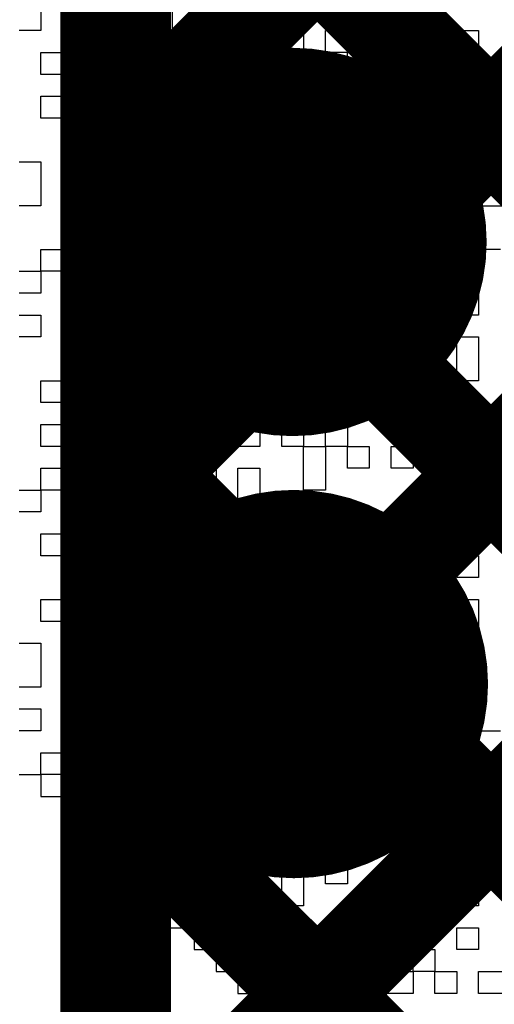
# Model space of a CAD drawing. Header units: millimetres. Extents: x 3.06 to 5.82, y 1.29 to 3.84.
# Tile 217 of 244: x 4.7417 to 4.7803, y 2.9549 to 3.0351. Entities that reach past the tile are written whole.
import ezdxf

# ---------------------------------------------------------------- set-up
doc = ezdxf.new("R2010")
doc.units = ezdxf.units.MM
doc.header["$MEASUREMENT"] = 0
for name, color, linetype in [('BottomLayer', 5, 'Continuous'), ('BottomOverlay', 54, 'Continuous'), ('BottomSolder', 6, 'Continuous'), ('MultiLayer', 9, 'Continuous'), ('TopLayer', 1, 'Continuous'), ('TopSolder', 216, 'Continuous'), ('ViaHoleLayer', 16, 'Continuous')]:
    doc.layers.add(name, color=color, linetype=linetype)

msp = doc.modelspace()

# ---------------------------------------------------------------- linework, layer by layer
at = {"layer": 'BottomLayer', "const_width": 0.008}
for points in [[(4.75, 2.883907), (4.75, 3.216842)], [(4.75, 2.996375), (4.949625, 3.196)], [(4.75, 2.996375), (4.949625, 3.196)], [(4.75, 3.024659), (4.921341, 3.196)], [(4.75, 3.056459), (4.811, 2.995459)], [(4.75, 2.968091), (4.815572, 3.033663)], [(4.75, 3.028175), (4.811, 2.967175)], [(4.75, 2.939807), (4.811, 3.000807)], [(4.75, 2.999891), (4.811, 2.938891)], [(4.75, 2.971607), (4.805257, 2.916349)]]:
    msp.add_lwpolyline(points, dxfattribs=at)
at = {"layer": 'BottomLayer'}
for points, const_width in [([(4.748, 3.028175, 1), (4.752, 3.028175, 1)], 0.004), ([(4.748, 3.024659, 1), (4.752, 3.024659, 1)], 0.004), ([(4.757983, 3.017, 1), (4.769794, 3.017, 1)], 0.011811), ([(4.748, 2.999891, 1), (4.752, 2.999891, 1)], 0.004), ([(4.748, 2.996375, 1), (4.752, 2.996375, 1)], 0.004), ([(4.748, 2.996375, 1), (4.752, 2.996375, 1)], 0.004), ([(4.758095, 2.981, 1), (4.769906, 2.981, 1)], 0.011811), ([(4.748, 2.971607, 1), (4.752, 2.971607, 1)], 0.004), ([(4.748, 2.968091, 1), (4.752, 2.968091, 1)], 0.004)]:
    msp.add_lwpolyline(points, format="xyb", close=True, dxfattribs=dict(at, const_width=const_width))
at = {"layer": 'BottomOverlay'}
for p, q in [((4.74341, 3.035991), (4.74341, 3.034209)), ((4.750537, 3.034209), (4.750537, 3.035991)), ((4.754101, 3.035991), (4.754101, 3.034209)), ((4.761228, 3.034209), (4.761228, 3.035991)), ((4.763009, 3.035991), (4.763009, 3.034209)), ((4.7737, 3.034209), (4.7737, 3.035991)), ((4.775482, 3.035991), (4.775482, 3.034209)), ((4.74341, 3.034209), (4.741629, 3.034209)), ((4.746974, 3.032427), (4.746974, 3.034209)), ((4.746974, 3.034209), (4.748755, 3.034209)), ((4.748755, 3.034209), (4.748755, 3.032427)), ((4.754101, 3.034209), (4.750537, 3.034209)), ((4.757664, 3.032427), (4.757664, 3.034209)), ((4.757664, 3.034209), (4.759446, 3.034209)), ((4.759446, 3.034209), (4.759446, 3.032427)), ((4.763009, 3.034209), (4.761228, 3.034209)), ((4.763009, 3.032427), (4.763009, 3.034209)), ((4.763009, 3.034209), (4.764791, 3.034209)), ((4.764791, 3.034209), (4.764791, 3.032427)), ((4.766573, 3.032427), (4.766573, 3.034209)), ((4.766573, 3.034209), (4.768355, 3.034209)), ((4.768355, 3.034209), (4.768355, 3.032427)), ((4.771918, 3.032427), (4.771918, 3.034209)), ((4.771918, 3.034209), (4.7737, 3.034209)), ((4.775482, 3.034209), (4.7737, 3.034209)), ((4.7737, 3.034209), (4.7737, 3.032427)), ((4.777263, 3.032427), (4.777263, 3.034209)), ((4.777263, 3.034209), (4.779045, 3.034209)), ((4.779045, 3.034209), (4.779045, 3.032427)), ((4.74341, 3.030645), (4.74341, 3.032427)), ((4.74341, 3.032427), (4.745192, 3.032427)), ((4.745192, 3.032427), (4.745192, 3.030645)), ((4.746974, 3.030645), (4.746974, 3.032427)), ((4.748755, 3.032427), (4.748755, 3.030645)), ((4.750537, 3.030645), (4.750537, 3.032427)), ((4.750537, 3.032427), (4.755883, 3.032427)), ((4.755883, 3.032427), (4.755883, 3.030645)), ((4.759446, 3.032427), (4.757664, 3.032427)), ((4.759446, 3.030645), (4.759446, 3.032427)), ((4.759446, 3.032427), (4.761228, 3.032427)), ((4.761228, 3.032427), (4.761228, 3.030645)), ((4.764791, 3.032427), (4.763009, 3.032427)), ((4.768355, 3.032427), (4.766573, 3.032427)), ((4.768355, 3.030645), (4.768355, 3.032427)), ((4.768355, 3.032427), (4.770136, 3.032427)), ((4.770136, 3.032427), (4.770136, 3.030645)), ((4.7737, 3.032427), (4.771918, 3.032427)), ((4.779045, 3.032427), (4.777263, 3.032427)), ((4.745192, 3.030645), (4.74341, 3.030645)), ((4.746974, 3.028864), (4.746974, 3.030645)), ((4.748755, 3.030645), (4.748755, 3.028864)), ((4.755883, 3.030645), (4.750537, 3.030645)), ((4.755883, 3.028864), (4.755883, 3.030645)), ((4.755883, 3.030645), (4.757664, 3.030645)), ((4.757664, 3.030645), (4.757664, 3.028864)), ((4.761228, 3.030645), (4.759446, 3.030645)), ((4.763009, 3.028864), (4.763009, 3.030645)), ((4.763009, 3.030645), (4.764791, 3.030645)), ((4.764791, 3.030645), (4.764791, 3.028864)), ((4.770136, 3.030645), (4.768355, 3.030645)), ((4.770136, 3.028864), (4.770136, 3.030645)), ((4.770136, 3.030645), (4.771918, 3.030645)), ((4.771918, 3.030645), (4.771918, 3.028864)), ((4.7737, 3.028864), (4.7737, 3.030645)), ((4.7737, 3.030645), (4.775482, 3.030645)), ((4.775482, 3.030645), (4.775482, 3.028864)), ((4.777263, 3.028864), (4.777263, 3.030645)), ((4.777263, 3.030645), (4.779045, 3.030645)), ((4.779045, 3.030645), (4.779045, 3.028864)), ((4.74341, 3.027082), (4.74341, 3.028864)), ((4.74341, 3.028864), (4.745192, 3.028864)), ((4.745192, 3.028864), (4.745192, 3.027082)), ((4.748755, 3.028864), (4.746974, 3.028864)), ((4.757664, 3.028864), (4.755883, 3.028864)), ((4.759446, 3.027082), (4.759446, 3.028864)), ((4.759446, 3.028864), (4.761228, 3.028864)), ((4.761228, 3.028864), (4.761228, 3.027082)), ((4.763009, 3.027082), (4.763009, 3.028864)), ((4.764791, 3.028864), (4.764791, 3.027082)), ((4.766573, 3.027082), (4.766573, 3.028864)), ((4.766573, 3.028864), (4.768355, 3.028864)), ((4.768355, 3.028864), (4.768355, 3.027082)), ((4.771918, 3.028864), (4.770136, 3.028864)), ((4.775482, 3.028864), (4.7737, 3.028864)), ((4.779045, 3.028864), (4.777263, 3.028864)), ((4.779045, 3.027082), (4.779045, 3.028864)), ((4.779045, 3.028864), (4.780827, 3.028864)), ((4.745192, 3.027082), (4.74341, 3.027082)), ((4.746974, 3.0253), (4.746974, 3.027082)), ((4.746974, 3.027082), (4.748755, 3.027082)), ((4.748755, 3.027082), (4.748755, 3.0253)), ((4.750537, 3.0253), (4.750537, 3.027082)), ((4.750537, 3.027082), (4.754101, 3.027082)), ((4.754101, 3.027082), (4.754101, 3.0253)), ((4.755883, 3.0253), (4.755883, 3.027082)), ((4.755883, 3.027082), (4.757664, 3.027082)), ((4.757664, 3.027082), (4.757664, 3.0253)), ((4.761228, 3.027082), (4.759446, 3.027082)), ((4.764791, 3.027082), (4.763009, 3.027082)), ((4.768355, 3.027082), (4.766573, 3.027082)), ((4.771918, 3.0253), (4.771918, 3.027082)), ((4.771918, 3.027082), (4.775482, 3.027082)), ((4.775482, 3.027082), (4.775482, 3.0253)), ((4.780827, 3.027082), (4.779045, 3.027082)), ((4.746974, 3.023518), (4.746974, 3.0253)), ((4.748755, 3.0253), (4.748755, 3.023518)), ((4.754101, 3.0253), (4.750537, 3.0253)), ((4.755883, 3.023518), (4.755883, 3.0253)), ((4.757664, 3.0253), (4.757664, 3.023518)), ((4.768355, 3.023518), (4.768355, 3.0253)), ((4.768355, 3.0253), (4.770136, 3.0253)), ((4.770136, 3.0253), (4.770136, 3.023518)), ((4.775482, 3.0253), (4.771918, 3.0253)), ((4.777263, 3.023518), (4.777263, 3.0253)), ((4.777263, 3.0253), (4.779045, 3.0253)), ((4.779045, 3.0253), (4.779045, 3.023518)), ((4.741629, 3.023518), (4.74341, 3.023518)), ((4.74341, 3.023518), (4.74341, 3.021737)), ((4.748755, 3.023518), (4.746974, 3.023518)), ((4.750537, 3.021737), (4.750537, 3.023518)), ((4.750537, 3.023518), (4.754101, 3.023518)), ((4.754101, 3.023518), (4.754101, 3.021737)), ((4.757664, 3.023518), (4.755883, 3.023518)), ((4.761228, 3.021737), (4.761228, 3.023518)), ((4.761228, 3.023518), (4.763009, 3.023518)), ((4.763009, 3.023518), (4.763009, 3.021737)), ((4.764791, 3.021737), (4.764791, 3.023518)), ((4.764791, 3.023518), (4.766573, 3.023518)), ((4.766573, 3.023518), (4.766573, 3.021737)), ((4.770136, 3.023518), (4.768355, 3.023518)), ((4.771918, 3.021737), (4.771918, 3.023518)), ((4.771918, 3.023518), (4.7737, 3.023518)), ((4.7737, 3.023518), (4.7737, 3.021737)), ((4.775482, 3.021737), (4.775482, 3.023518)), ((4.775482, 3.023518), (4.777263, 3.023518)), ((4.779045, 3.023518), (4.777263, 3.023518)), ((4.777263, 3.023518), (4.777263, 3.021737)), ((4.74341, 3.021737), (4.74341, 3.019955)), ((4.748755, 3.019955), (4.748755, 3.021737)), ((4.748755, 3.021737), (4.750537, 3.021737)), ((4.754101, 3.021737), (4.750537, 3.021737)), ((4.750537, 3.021737), (4.750537, 3.019955)), ((4.761228, 3.019955), (4.761228, 3.021737)), ((4.763009, 3.021737), (4.763009, 3.019955)), ((4.764791, 3.019955), (4.764791, 3.021737)), ((4.766573, 3.021737), (4.766573, 3.019955)), ((4.768355, 3.019955), (4.768355, 3.021737)), ((4.768355, 3.021737), (4.770136, 3.021737)), ((4.770136, 3.021737), (4.770136, 3.019955)), ((4.7737, 3.021737), (4.771918, 3.021737)), ((4.777263, 3.021737), (4.775482, 3.021737)), ((4.74341, 3.019955), (4.741629, 3.019955)), ((4.745192, 3.018173), (4.745192, 3.019955)), ((4.745192, 3.019955), (4.746974, 3.019955)), ((4.746974, 3.019955), (4.746974, 3.018173)), ((4.750537, 3.019955), (4.748755, 3.019955)), ((4.754101, 3.018173), (4.754101, 3.019955)), ((4.754101, 3.019955), (4.755883, 3.019955)), ((4.755883, 3.019955), (4.755883, 3.018173)), ((4.757664, 3.018173), (4.757664, 3.019955)), ((4.757664, 3.019955), (4.759446, 3.019955)), ((4.759446, 3.019955), (4.759446, 3.018173)), ((4.763009, 3.019955), (4.761228, 3.019955)), ((4.766573, 3.019955), (4.764791, 3.019955)), ((4.770136, 3.019955), (4.768355, 3.019955)), ((4.770136, 3.018173), (4.770136, 3.019955)), ((4.770136, 3.019955), (4.771918, 3.019955)), ((4.771918, 3.019955), (4.771918, 3.018173)), ((4.775482, 3.018173), (4.775482, 3.019955)), ((4.775482, 3.019955), (4.777263, 3.019955)), ((4.777263, 3.019955), (4.777263, 3.018173)), ((4.779045, 3.018173), (4.779045, 3.019955)), ((4.779045, 3.019955), (4.782608, 3.019955)), ((4.746974, 3.018173), (4.745192, 3.018173)), ((4.755883, 3.018173), (4.754101, 3.018173)), ((4.759446, 3.018173), (4.757664, 3.018173)), ((4.764791, 3.016392), (4.764791, 3.018173)), ((4.764791, 3.018173), (4.766573, 3.018173)), ((4.766573, 3.018173), (4.766573, 3.016392)), ((4.768355, 3.016392), (4.768355, 3.018173)), ((4.768355, 3.018173), (4.770136, 3.018173)), ((4.771918, 3.018173), (4.770136, 3.018173)), ((4.770136, 3.018173), (4.770136, 3.016392)), ((4.771918, 3.016392), (4.771918, 3.018173)), ((4.771918, 3.018173), (4.7737, 3.018173)), ((4.7737, 3.018173), (4.7737, 3.016392)), ((4.777263, 3.018173), (4.775482, 3.018173)), ((4.779045, 3.016392), (4.779045, 3.018173)), ((4.74341, 3.01461), (4.74341, 3.016392)), ((4.74341, 3.016392), (4.746974, 3.016392)), ((4.746974, 3.016392), (4.746974, 3.01461)), ((4.748755, 3.01461), (4.748755, 3.016392)), ((4.748755, 3.016392), (4.750537, 3.016392)), ((4.750537, 3.016392), (4.750537, 3.01461)), ((4.754101, 3.01461), (4.754101, 3.016392)), ((4.754101, 3.016392), (4.755883, 3.016392)), ((4.755883, 3.016392), (4.755883, 3.01461)), ((4.757664, 3.01461), (4.757664, 3.016392)), ((4.757664, 3.016392), (4.761228, 3.016392)), ((4.761228, 3.016392), (4.761228, 3.01461)), ((4.766573, 3.016392), (4.764791, 3.016392)), ((4.768355, 3.01461), (4.768355, 3.016392)), ((4.770136, 3.016392), (4.770136, 3.01461)), ((4.7737, 3.016392), (4.771918, 3.016392)), ((4.775482, 3.01461), (4.775482, 3.016392)), ((4.775482, 3.016392), (4.777263, 3.016392)), ((4.777263, 3.016392), (4.777263, 3.01461)), ((4.780827, 3.016392), (4.779045, 3.016392)), ((4.741629, 3.01461), (4.74341, 3.01461)), ((4.746974, 3.01461), (4.74341, 3.01461)), ((4.74341, 3.01461), (4.74341, 3.012828)), ((4.750537, 3.01461), (4.748755, 3.01461)), ((4.750537, 3.012828), (4.750537, 3.01461)), ((4.750537, 3.01461), (4.754101, 3.01461)), ((4.755883, 3.01461), (4.754101, 3.01461)), ((4.754101, 3.01461), (4.754101, 3.012828)), ((4.761228, 3.01461), (4.757664, 3.01461)), ((4.764791, 3.012828), (4.764791, 3.01461)), ((4.764791, 3.01461), (4.766573, 3.01461)), ((4.766573, 3.01461), (4.766573, 3.012828)), ((4.770136, 3.01461), (4.768355, 3.01461)), ((4.7737, 3.012828), (4.7737, 3.01461)), ((4.7737, 3.01461), (4.775482, 3.01461)), ((4.777263, 3.01461), (4.775482, 3.01461)), ((4.775482, 3.01461), (4.775482, 3.012828)), ((4.74341, 3.012828), (4.741629, 3.012828)), ((4.745192, 3.011046), (4.745192, 3.012828)), ((4.745192, 3.012828), (4.746974, 3.012828)), ((4.746974, 3.012828), (4.746974, 3.011046)), ((4.752319, 3.012828), (4.750537, 3.012828)), ((4.752319, 3.011046), (4.752319, 3.012828)), ((4.754101, 3.012828), (4.754101, 3.011046)), ((4.757664, 3.011046), (4.757664, 3.012828)), ((4.757664, 3.012828), (4.759446, 3.012828)), ((4.759446, 3.012828), (4.759446, 3.011046)), ((4.761228, 3.011046), (4.761228, 3.012828)), ((4.761228, 3.012828), (4.763009, 3.012828)), ((4.763009, 3.012828), (4.763009, 3.011046)), ((4.766573, 3.012828), (4.764791, 3.012828)), ((4.768355, 3.011046), (4.768355, 3.012828)), ((4.768355, 3.012828), (4.770136, 3.012828)), ((4.770136, 3.012828), (4.770136, 3.011046)), ((4.771918, 3.011046), (4.771918, 3.012828)), ((4.771918, 3.012828), (4.7737, 3.012828)), ((4.775482, 3.012828), (4.7737, 3.012828)), ((4.7737, 3.012828), (4.7737, 3.011046)), ((4.777263, 3.011046), (4.777263, 3.012828)), ((4.777263, 3.012828), (4.779045, 3.012828)), ((4.779045, 3.012828), (4.779045, 3.011046)), ((4.741629, 3.011046), (4.74341, 3.011046)), ((4.74341, 3.011046), (4.74341, 3.009265)), ((4.746974, 3.011046), (4.745192, 3.011046)), ((4.750537, 3.009265), (4.750537, 3.011046)), ((4.750537, 3.011046), (4.752319, 3.011046)), ((4.754101, 3.011046), (4.752319, 3.011046)), ((4.752319, 3.011046), (4.752319, 3.009265)), ((4.759446, 3.011046), (4.757664, 3.011046)), ((4.761228, 3.009265), (4.761228, 3.011046)), ((4.763009, 3.011046), (4.763009, 3.009265)), ((4.766573, 3.009265), (4.766573, 3.011046)), ((4.766573, 3.011046), (4.768355, 3.011046)), ((4.770136, 3.011046), (4.768355, 3.011046)), ((4.768355, 3.011046), (4.768355, 3.009265)), ((4.770136, 3.009265), (4.770136, 3.011046)), ((4.770136, 3.011046), (4.771918, 3.011046)), ((4.7737, 3.011046), (4.771918, 3.011046)), ((4.771918, 3.011046), (4.771918, 3.009265)), ((4.779045, 3.011046), (4.777263, 3.011046)), ((4.74341, 3.009265), (4.741629, 3.009265)), ((4.746974, 3.007483), (4.746974, 3.009265)), ((4.746974, 3.009265), (4.748755, 3.009265)), ((4.748755, 3.009265), (4.748755, 3.007483)), ((4.752319, 3.009265), (4.750537, 3.009265)), ((4.752319, 3.007483), (4.752319, 3.009265)), ((4.752319, 3.009265), (4.754101, 3.009265)), ((4.754101, 3.009265), (4.754101, 3.007483)), ((4.755883, 3.007483), (4.755883, 3.009265)), ((4.755883, 3.009265), (4.757664, 3.009265)), ((4.757664, 3.009265), (4.757664, 3.007483)), ((4.763009, 3.009265), (4.761228, 3.009265)), ((4.764791, 3.007483), (4.764791, 3.009265)), ((4.764791, 3.009265), (4.766573, 3.009265)), ((4.768355, 3.009265), (4.766573, 3.009265)), ((4.766573, 3.009265), (4.766573, 3.007483)), ((4.771918, 3.009265), (4.770136, 3.009265)), ((4.7737, 3.007483), (4.7737, 3.009265)), ((4.7737, 3.009265), (4.775482, 3.009265)), ((4.775482, 3.009265), (4.775482, 3.007483)), ((4.777263, 3.007483), (4.777263, 3.009265)), ((4.777263, 3.009265), (4.779045, 3.009265)), ((4.779045, 3.009265), (4.779045, 3.007483)), ((4.746974, 3.005701), (4.746974, 3.007483)), ((4.748755, 3.007483), (4.748755, 3.005701)), ((4.750537, 3.005701), (4.750537, 3.007483)), ((4.750537, 3.007483), (4.752319, 3.007483)), ((4.754101, 3.007483), (4.754101, 3.005701)), ((4.755883, 3.005701), (4.755883, 3.007483)), ((4.757664, 3.007483), (4.757664, 3.005701)), ((4.766573, 3.007483), (4.764791, 3.007483)), ((4.770136, 3.005701), (4.770136, 3.007483)), ((4.770136, 3.007483), (4.771918, 3.007483)), ((4.771918, 3.007483), (4.771918, 3.005701)), ((4.775482, 3.007483), (4.7737, 3.007483)), ((4.777263, 3.005701), (4.777263, 3.007483)), ((4.779045, 3.007483), (4.779045, 3.005701)), ((4.74341, 3.003919), (4.74341, 3.005701)), ((4.74341, 3.005701), (4.745192, 3.005701)), ((4.745192, 3.005701), (4.745192, 3.003919)), ((4.748755, 3.005701), (4.746974, 3.005701)), ((4.754101, 3.005701), (4.750537, 3.005701)), ((4.757664, 3.005701), (4.755883, 3.005701)), ((4.759446, 3.003919), (4.759446, 3.005701)), ((4.759446, 3.005701), (4.761228, 3.005701)), ((4.761228, 3.005701), (4.761228, 3.003919)), ((4.763009, 3.003919), (4.763009, 3.005701)), ((4.763009, 3.005701), (4.764791, 3.005701)), ((4.764791, 3.005701), (4.764791, 3.003919)), ((4.766573, 3.003919), (4.766573, 3.005701)), ((4.766573, 3.005701), (4.770136, 3.005701)), ((4.771918, 3.005701), (4.770136, 3.005701)), ((4.770136, 3.005701), (4.770136, 3.003919)), ((4.7737, 3.003919), (4.7737, 3.005701)), ((4.7737, 3.005701), (4.775482, 3.005701)), ((4.775482, 3.005701), (4.775482, 3.003919)), ((4.779045, 3.005701), (4.777263, 3.005701)), ((4.745192, 3.003919), (4.74341, 3.003919)), ((4.750537, 3.002138), (4.750537, 3.003919)), ((4.750537, 3.003919), (4.754101, 3.003919)), ((4.754101, 3.003919), (4.754101, 3.002138)), ((4.761228, 3.003919), (4.759446, 3.003919)), ((4.764791, 3.003919), (4.763009, 3.003919)), ((4.770136, 3.003919), (4.766573, 3.003919)), ((4.771918, 3.002138), (4.771918, 3.003919)), ((4.771918, 3.003919), (4.7737, 3.003919)), ((4.775482, 3.003919), (4.7737, 3.003919)), ((4.7737, 3.003919), (4.7737, 3.002138)), ((4.777263, 3.002138), (4.777263, 3.003919)), ((4.777263, 3.003919), (4.779045, 3.003919)), ((4.779045, 3.003919), (4.779045, 3.002138)), ((4.74341, 3.000356), (4.74341, 3.002138)), ((4.74341, 3.002138), (4.746974, 3.002138)), ((4.746974, 3.002138), (4.746974, 3.000356)), ((4.754101, 3.002138), (4.750537, 3.002138)), ((4.757664, 3.000356), (4.757664, 3.002138)), ((4.757664, 3.002138), (4.761228, 3.002138)), ((4.761228, 3.002138), (4.761228, 3.000356)), ((4.763009, 3.000356), (4.763009, 3.002138)), ((4.763009, 3.002138), (4.764791, 3.002138)), ((4.764791, 3.002138), (4.764791, 3.000356)), ((4.766573, 3.000356), (4.766573, 3.002138)), ((4.766573, 3.002138), (4.768355, 3.002138)), ((4.768355, 3.002138), (4.768355, 3.000356)), ((4.7737, 3.002138), (4.771918, 3.002138)), ((4.775482, 3.000356), (4.775482, 3.002138)), ((4.775482, 3.002138), (4.777263, 3.002138)), ((4.779045, 3.002138), (4.777263, 3.002138)), ((4.777263, 3.002138), (4.777263, 3.000356)), ((4.746974, 3.000356), (4.74341, 3.000356)), ((4.748755, 2.998574), (4.748755, 3.000356)), ((4.748755, 3.000356), (4.750537, 3.000356)), ((4.750537, 3.000356), (4.750537, 2.998574)), ((4.752319, 2.998574), (4.752319, 3.000356)), ((4.752319, 3.000356), (4.754101, 3.000356)), ((4.754101, 3.000356), (4.754101, 2.998574)), ((4.761228, 3.000356), (4.757664, 3.000356)), ((4.764791, 3.000356), (4.763009, 3.000356)), ((4.764791, 2.998574), (4.764791, 3.000356)), ((4.764791, 3.000356), (4.766573, 3.000356)), ((4.768355, 3.000356), (4.766573, 3.000356)), ((4.766573, 3.000356), (4.766573, 2.998574)), ((4.768355, 2.998574), (4.768355, 3.000356)), ((4.768355, 3.000356), (4.770136, 3.000356)), ((4.770136, 3.000356), (4.770136, 2.998574)), ((4.771918, 2.998574), (4.771918, 3.000356)), ((4.771918, 3.000356), (4.7737, 3.000356)), ((4.7737, 3.000356), (4.7737, 2.998574)), ((4.777263, 3.000356), (4.775482, 3.000356)), ((4.74341, 2.996792), (4.74341, 2.998574)), ((4.74341, 2.998574), (4.745192, 2.998574)), ((4.745192, 2.998574), (4.745192, 2.996792)), ((4.746974, 2.996792), (4.746974, 2.998574)), ((4.746974, 2.998574), (4.748755, 2.998574)), ((4.750537, 2.998574), (4.748755, 2.998574)), ((4.748755, 2.998574), (4.748755, 2.996792)), ((4.754101, 2.998574), (4.752319, 2.998574)), ((4.755883, 2.996792), (4.755883, 2.998574)), ((4.755883, 2.998574), (4.757664, 2.998574)), ((4.757664, 2.998574), (4.757664, 2.996792)), ((4.759446, 2.996792), (4.759446, 2.998574)), ((4.759446, 2.998574), (4.761228, 2.998574)), ((4.761228, 2.998574), (4.761228, 2.996792)), ((4.764791, 2.996792), (4.764791, 2.998574)), ((4.766573, 2.998574), (4.766573, 2.996792)), ((4.770136, 2.998574), (4.768355, 2.998574)), ((4.7737, 2.998574), (4.771918, 2.998574)), ((4.775482, 2.996792), (4.775482, 2.998574)), ((4.775482, 2.998574), (4.777263, 2.998574)), ((4.777263, 2.998574), (4.777263, 2.996792)), ((4.779045, 2.996792), (4.779045, 2.998574)), ((4.779045, 2.998574), (4.782608, 2.998574)), ((4.741629, 2.996792), (4.74341, 2.996792)), ((4.745192, 2.996792), (4.74341, 2.996792)), ((4.74341, 2.996792), (4.74341, 2.995011)), ((4.748755, 2.996792), (4.746974, 2.996792)), ((4.757664, 2.996792), (4.755883, 2.996792)), ((4.759446, 2.995011), (4.759446, 2.996792)), ((4.761228, 2.996792), (4.761228, 2.995011)), ((4.766573, 2.996792), (4.764791, 2.996792)), ((4.775482, 2.995011), (4.775482, 2.996792)), ((4.777263, 2.996792), (4.777263, 2.995011)), ((4.779045, 2.995011), (4.779045, 2.996792)), ((4.74341, 2.995011), (4.741629, 2.995011)), ((4.746974, 2.993229), (4.746974, 2.995011)), ((4.746974, 2.995011), (4.748755, 2.995011)), ((4.748755, 2.995011), (4.748755, 2.993229)), ((4.750537, 2.993229), (4.750537, 2.995011)), ((4.750537, 2.995011), (4.754101, 2.995011)), ((4.754101, 2.995011), (4.754101, 2.993229)), ((4.755883, 2.993229), (4.755883, 2.995011)), ((4.755883, 2.995011), (4.757664, 2.995011)), ((4.757664, 2.995011), (4.757664, 2.993229)), ((4.761228, 2.995011), (4.759446, 2.995011)), ((4.764791, 2.993229), (4.764791, 2.995011)), ((4.764791, 2.995011), (4.766573, 2.995011)), ((4.766573, 2.995011), (4.766573, 2.993229)), ((4.768355, 2.993229), (4.768355, 2.995011)), ((4.768355, 2.995011), (4.770136, 2.995011)), ((4.770136, 2.995011), (4.770136, 2.993229)), ((4.771918, 2.993229), (4.771918, 2.995011)), ((4.771918, 2.995011), (4.7737, 2.995011)), ((4.7737, 2.995011), (4.7737, 2.993229)), ((4.777263, 2.995011), (4.775482, 2.995011)), ((4.780827, 2.995011), (4.779045, 2.995011)), ((4.74341, 2.991447), (4.74341, 2.993229)), ((4.74341, 2.993229), (4.746974, 2.993229)), ((4.748755, 2.993229), (4.746974, 2.993229)), ((4.746974, 2.993229), (4.746974, 2.991447)), ((4.754101, 2.993229), (4.750537, 2.993229)), ((4.757664, 2.993229), (4.755883, 2.993229)), ((4.757664, 2.991447), (4.757664, 2.993229)), ((4.757664, 2.993229), (4.761228, 2.993229)), ((4.761228, 2.993229), (4.761228, 2.991447)), ((4.763009, 2.991447), (4.763009, 2.993229)), ((4.763009, 2.993229), (4.764791, 2.993229)), ((4.766573, 2.993229), (4.764791, 2.993229)), ((4.764791, 2.993229), (4.764791, 2.991447)), ((4.766573, 2.991447), (4.766573, 2.993229)), ((4.766573, 2.993229), (4.768355, 2.993229)), ((4.770136, 2.993229), (4.768355, 2.993229)), ((4.768355, 2.993229), (4.768355, 2.991447)), ((4.7737, 2.993229), (4.771918, 2.993229)), ((4.775482, 2.991447), (4.775482, 2.993229)), ((4.775482, 2.993229), (4.777263, 2.993229)), ((4.777263, 2.993229), (4.777263, 2.991447)), ((4.746974, 2.991447), (4.74341, 2.991447)), ((4.750537, 2.989666), (4.750537, 2.991447)), ((4.750537, 2.991447), (4.754101, 2.991447)), ((4.754101, 2.991447), (4.754101, 2.989666)), ((4.761228, 2.991447), (4.757664, 2.991447)), ((4.764791, 2.991447), (4.763009, 2.991447)), ((4.768355, 2.991447), (4.766573, 2.991447)), ((4.771918, 2.989666), (4.771918, 2.991447)), ((4.771918, 2.991447), (4.7737, 2.991447)), ((4.7737, 2.991447), (4.7737, 2.989666)), ((4.777263, 2.991447), (4.775482, 2.991447)), ((4.777263, 2.989666), (4.777263, 2.991447)), ((4.777263, 2.991447), (4.779045, 2.991447)), ((4.779045, 2.991447), (4.779045, 2.989666)), ((4.750537, 2.987884), (4.750537, 2.989666)), ((4.754101, 2.989666), (4.754101, 2.987884)), ((4.759446, 2.987884), (4.759446, 2.989666)), ((4.759446, 2.989666), (4.761228, 2.989666)), ((4.761228, 2.989666), (4.761228, 2.987884)), ((4.766573, 2.987884), (4.766573, 2.989666)), ((4.766573, 2.989666), (4.770136, 2.989666)), ((4.770136, 2.989666), (4.770136, 2.987884)), ((4.7737, 2.989666), (4.771918, 2.989666)), ((4.7737, 2.987884), (4.7737, 2.989666)), ((4.7737, 2.989666), (4.775482, 2.989666)), ((4.775482, 2.989666), (4.775482, 2.987884)), ((4.779045, 2.989666), (4.777263, 2.989666)), ((4.74341, 2.986102), (4.74341, 2.987884)), ((4.74341, 2.987884), (4.746974, 2.987884)), ((4.746974, 2.987884), (4.746974, 2.986102)), ((4.754101, 2.987884), (4.750537, 2.987884)), ((4.755883, 2.986102), (4.755883, 2.987884)), ((4.755883, 2.987884), (4.757664, 2.987884)), ((4.757664, 2.987884), (4.757664, 2.986102)), ((4.761228, 2.987884), (4.759446, 2.987884)), ((4.763009, 2.986102), (4.763009, 2.987884)), ((4.763009, 2.987884), (4.764791, 2.987884)), ((4.764791, 2.987884), (4.764791, 2.986102)), ((4.770136, 2.987884), (4.766573, 2.987884)), ((4.770136, 2.986102), (4.770136, 2.987884)), ((4.770136, 2.987884), (4.771918, 2.987884)), ((4.771918, 2.987884), (4.771918, 2.986102)), ((4.775482, 2.987884), (4.7737, 2.987884)), ((4.777263, 2.986102), (4.777263, 2.987884)), ((4.777263, 2.987884), (4.779045, 2.987884)), ((4.779045, 2.987884), (4.779045, 2.986102)), ((4.746974, 2.986102), (4.74341, 2.986102)), ((4.746974, 2.98432), (4.746974, 2.986102)), ((4.746974, 2.986102), (4.748755, 2.986102)), ((4.748755, 2.986102), (4.748755, 2.98432)), ((4.750537, 2.98432), (4.750537, 2.986102)), ((4.750537, 2.986102), (4.754101, 2.986102)), ((4.754101, 2.986102), (4.754101, 2.98432)), ((4.755883, 2.98432), (4.755883, 2.986102)), ((4.757664, 2.986102), (4.757664, 2.98432)), ((4.764791, 2.986102), (4.763009, 2.986102)), ((4.764791, 2.98432), (4.764791, 2.986102)), ((4.764791, 2.986102), (4.766573, 2.986102)), ((4.766573, 2.986102), (4.766573, 2.98432)), ((4.771918, 2.986102), (4.770136, 2.986102)), ((4.7737, 2.98432), (4.7737, 2.986102)), ((4.7737, 2.986102), (4.775482, 2.986102)), ((4.775482, 2.986102), (4.775482, 2.98432)), ((4.777263, 2.98432), (4.777263, 2.986102)), ((4.779045, 2.986102), (4.779045, 2.98432)), ((4.741629, 2.98432), (4.74341, 2.98432)), ((4.74341, 2.98432), (4.74341, 2.982539)), ((4.748755, 2.98432), (4.746974, 2.98432)), ((4.754101, 2.98432), (4.750537, 2.98432)), ((4.757664, 2.98432), (4.755883, 2.98432)), ((4.761228, 2.982539), (4.761228, 2.98432)), ((4.761228, 2.98432), (4.763009, 2.98432)), ((4.763009, 2.98432), (4.763009, 2.982539)), ((4.766573, 2.98432), (4.764791, 2.98432)), ((4.766573, 2.982539), (4.766573, 2.98432)), ((4.766573, 2.98432), (4.768355, 2.98432)), ((4.768355, 2.98432), (4.768355, 2.982539)), ((4.770136, 2.982539), (4.770136, 2.98432)), ((4.770136, 2.98432), (4.771918, 2.98432)), ((4.771918, 2.98432), (4.771918, 2.982539)), ((4.775482, 2.98432), (4.7737, 2.98432)), ((4.779045, 2.98432), (4.777263, 2.98432)), ((4.74341, 2.982539), (4.74341, 2.980757)), ((4.754101, 2.980757), (4.754101, 2.982539)), ((4.754101, 2.982539), (4.755883, 2.982539)), ((4.755883, 2.982539), (4.755883, 2.980757)), ((4.759446, 2.980757), (4.759446, 2.982539)), ((4.759446, 2.982539), (4.761228, 2.982539)), ((4.763009, 2.982539), (4.761228, 2.982539)), ((4.761228, 2.982539), (4.761228, 2.980757)), ((4.763009, 2.980757), (4.763009, 2.982539)), ((4.763009, 2.982539), (4.764791, 2.982539)), ((4.764791, 2.982539), (4.764791, 2.980757)), ((4.768355, 2.982539), (4.766573, 2.982539)), ((4.768355, 2.980757), (4.768355, 2.982539)), ((4.768355, 2.982539), (4.770136, 2.982539)), ((4.771918, 2.982539), (4.770136, 2.982539)), ((4.770136, 2.982539), (4.770136, 2.980757)), ((4.771918, 2.980757), (4.771918, 2.982539)), ((4.771918, 2.982539), (4.7737, 2.982539)), ((4.7737, 2.982539), (4.7737, 2.980757)), ((4.777263, 2.980757), (4.777263, 2.982539)), ((4.777263, 2.982539), (4.779045, 2.982539)), ((4.779045, 2.982539), (4.779045, 2.980757)), ((4.74341, 2.980757), (4.741629, 2.980757)), ((4.745192, 2.978975), (4.745192, 2.980757)), ((4.745192, 2.980757), (4.746974, 2.980757)), ((4.746974, 2.980757), (4.746974, 2.978975)), ((4.748755, 2.978975), (4.748755, 2.980757)), ((4.748755, 2.980757), (4.750537, 2.980757)), ((4.750537, 2.980757), (4.750537, 2.978975)), ((4.755883, 2.980757), (4.754101, 2.980757)), ((4.757664, 2.978975), (4.757664, 2.980757)), ((4.757664, 2.980757), (4.759446, 2.980757)), ((4.761228, 2.980757), (4.759446, 2.980757)), ((4.759446, 2.980757), (4.759446, 2.978975)), ((4.763009, 2.978975), (4.763009, 2.980757)), ((4.764791, 2.980757), (4.764791, 2.978975)), ((4.770136, 2.980757), (4.768355, 2.980757)), ((4.7737, 2.980757), (4.771918, 2.980757)), ((4.7737, 2.978975), (4.7737, 2.980757)), ((4.7737, 2.980757), (4.775482, 2.980757)), ((4.775482, 2.980757), (4.775482, 2.978975)), ((4.779045, 2.980757), (4.777263, 2.980757)), ((4.741629, 2.978975), (4.74341, 2.978975)), ((4.74341, 2.978975), (4.74341, 2.977193)), ((4.746974, 2.978975), (4.745192, 2.978975)), ((4.748755, 2.977193), (4.748755, 2.978975)), ((4.750537, 2.978975), (4.750537, 2.977193)), ((4.752319, 2.977193), (4.752319, 2.978975)), ((4.752319, 2.978975), (4.754101, 2.978975)), ((4.754101, 2.978975), (4.754101, 2.977193)), ((4.755883, 2.977193), (4.755883, 2.978975)), ((4.755883, 2.978975), (4.757664, 2.978975)), ((4.759446, 2.978975), (4.757664, 2.978975)), ((4.757664, 2.978975), (4.757664, 2.977193)), ((4.764791, 2.978975), (4.763009, 2.978975)), ((4.768355, 2.977193), (4.768355, 2.978975)), ((4.768355, 2.978975), (4.770136, 2.978975)), ((4.770136, 2.978975), (4.770136, 2.977193)), ((4.775482, 2.978975), (4.7737, 2.978975)), ((4.775482, 2.977193), (4.775482, 2.978975)), ((4.775482, 2.978975), (4.777263, 2.978975)), ((4.777263, 2.978975), (4.777263, 2.977193)), ((4.74341, 2.977193), (4.741629, 2.977193)), ((4.745192, 2.975412), (4.745192, 2.977193)), ((4.745192, 2.977193), (4.746974, 2.977193)), ((4.746974, 2.977193), (4.746974, 2.975412)), ((4.750537, 2.977193), (4.748755, 2.977193)), ((4.754101, 2.977193), (4.752319, 2.977193)), ((4.757664, 2.977193), (4.755883, 2.977193)), ((4.759446, 2.975412), (4.759446, 2.977193)), ((4.759446, 2.977193), (4.761228, 2.977193)), ((4.761228, 2.977193), (4.761228, 2.975412)), ((4.763009, 2.975412), (4.763009, 2.977193)), ((4.763009, 2.977193), (4.764791, 2.977193)), ((4.764791, 2.977193), (4.764791, 2.975412)), ((4.768355, 2.975412), (4.768355, 2.977193)), ((4.770136, 2.977193), (4.770136, 2.975412)), ((4.771918, 2.975412), (4.771918, 2.977193)), ((4.771918, 2.977193), (4.7737, 2.977193)), ((4.7737, 2.977193), (4.7737, 2.975412)), ((4.777263, 2.977193), (4.775482, 2.977193)), ((4.779045, 2.975412), (4.779045, 2.977193)), ((4.779045, 2.977193), (4.780827, 2.977193)), ((4.74341, 2.97363), (4.74341, 2.975412)), ((4.74341, 2.975412), (4.745192, 2.975412)), ((4.746974, 2.975412), (4.745192, 2.975412)), ((4.745192, 2.975412), (4.745192, 2.97363)), ((4.748755, 2.97363), (4.748755, 2.975412)), ((4.748755, 2.975412), (4.750537, 2.975412)), ((4.750537, 2.975412), (4.750537, 2.97363)), ((4.752319, 2.97363), (4.752319, 2.975412)), ((4.752319, 2.975412), (4.754101, 2.975412)), ((4.754101, 2.975412), (4.754101, 2.97363)), ((4.755883, 2.97363), (4.755883, 2.975412)), ((4.755883, 2.975412), (4.757664, 2.975412)), ((4.757664, 2.975412), (4.757664, 2.97363)), ((4.761228, 2.975412), (4.759446, 2.975412)), ((4.761228, 2.97363), (4.761228, 2.975412)), ((4.761228, 2.975412), (4.763009, 2.975412)), ((4.764791, 2.975412), (4.763009, 2.975412)), ((4.763009, 2.975412), (4.763009, 2.97363)), ((4.770136, 2.975412), (4.768355, 2.975412)), ((4.770136, 2.97363), (4.770136, 2.975412)), ((4.770136, 2.975412), (4.771918, 2.975412)), ((4.7737, 2.975412), (4.771918, 2.975412)), ((4.771918, 2.975412), (4.771918, 2.97363)), ((4.775482, 2.97363), (4.775482, 2.975412)), ((4.775482, 2.975412), (4.777263, 2.975412)), ((4.777263, 2.975412), (4.777263, 2.97363)), ((4.779045, 2.97363), (4.779045, 2.975412)), ((4.741629, 2.97363), (4.74341, 2.97363)), ((4.745192, 2.97363), (4.74341, 2.97363)), ((4.74341, 2.97363), (4.74341, 2.971848)), ((4.745192, 2.971848), (4.745192, 2.97363)), ((4.745192, 2.97363), (4.746974, 2.97363)), ((4.746974, 2.97363), (4.746974, 2.971848)), ((4.750537, 2.97363), (4.748755, 2.97363)), ((4.754101, 2.97363), (4.752319, 2.97363)), ((4.757664, 2.97363), (4.755883, 2.97363)), ((4.763009, 2.97363), (4.761228, 2.97363)), ((4.763009, 2.971848), (4.763009, 2.97363)), ((4.763009, 2.97363), (4.764791, 2.97363)), ((4.764791, 2.97363), (4.764791, 2.971848)), ((4.768355, 2.971848), (4.768355, 2.97363)), ((4.768355, 2.97363), (4.770136, 2.97363)), ((4.771918, 2.97363), (4.770136, 2.97363)), ((4.770136, 2.97363), (4.770136, 2.971848)), ((4.777263, 2.97363), (4.775482, 2.97363)), ((4.782608, 2.97363), (4.779045, 2.97363)), ((4.74341, 2.971848), (4.745192, 2.971848)), ((4.746974, 2.971848), (4.745192, 2.971848)), ((4.745192, 2.971848), (4.745192, 2.970067)), ((4.746974, 2.970067), (4.746974, 2.971848)), ((4.746974, 2.971848), (4.748755, 2.971848)), ((4.748755, 2.971848), (4.748755, 2.970067)), ((4.754101, 2.970067), (4.754101, 2.971848)), ((4.754101, 2.971848), (4.757664, 2.971848)), ((4.757664, 2.971848), (4.757664, 2.970067)), ((4.759446, 2.970067), (4.759446, 2.971848)), ((4.759446, 2.971848), (4.761228, 2.971848)), ((4.761228, 2.971848), (4.761228, 2.970067)), ((4.764791, 2.971848), (4.763009, 2.971848)), ((4.770136, 2.971848), (4.768355, 2.971848)), ((4.771918, 2.970067), (4.771918, 2.971848)), ((4.771918, 2.971848), (4.7737, 2.971848)), ((4.7737, 2.971848), (4.7737, 2.970067)), ((4.775482, 2.970067), (4.775482, 2.971848)), ((4.775482, 2.971848), (4.777263, 2.971848)), ((4.777263, 2.971848), (4.777263, 2.970067)), ((4.745192, 2.970067), (4.745192, 2.968285)), ((4.748755, 2.970067), (4.746974, 2.970067)), ((4.750537, 2.968285), (4.750537, 2.970067)), ((4.750537, 2.970067), (4.752319, 2.970067)), ((4.752319, 2.970067), (4.752319, 2.968285)), ((4.757664, 2.970067), (4.754101, 2.970067)), ((4.761228, 2.970067), (4.759446, 2.970067)), ((4.764791, 2.968285), (4.764791, 2.970067)), ((4.764791, 2.970067), (4.766573, 2.970067)), ((4.766573, 2.970067), (4.766573, 2.968285)), ((4.768355, 2.968285), (4.768355, 2.970067)), ((4.768355, 2.970067), (4.770136, 2.970067)), ((4.770136, 2.970067), (4.770136, 2.968285)), ((4.7737, 2.970067), (4.771918, 2.970067)), ((4.777263, 2.970067), (4.775482, 2.970067)), ((4.777263, 2.968285), (4.777263, 2.970067)), ((4.777263, 2.970067), (4.779045, 2.970067)), ((4.779045, 2.970067), (4.779045, 2.968285)), ((4.745192, 2.968285), (4.748755, 2.968285)), ((4.748755, 2.968285), (4.748755, 2.966503)), ((4.750537, 2.966503), (4.750537, 2.968285)), ((4.752319, 2.968285), (4.752319, 2.966503)), ((4.757664, 2.966503), (4.757664, 2.968285)), ((4.757664, 2.968285), (4.759446, 2.968285)), ((4.759446, 2.968285), (4.759446, 2.966503)), ((4.766573, 2.968285), (4.764791, 2.968285)), ((4.770136, 2.968285), (4.768355, 2.968285)), ((4.771918, 2.966503), (4.771918, 2.968285)), ((4.771918, 2.968285), (4.775482, 2.968285)), ((4.775482, 2.968285), (4.775482, 2.966503)), ((4.779045, 2.968285), (4.777263, 2.968285)), ((4.748755, 2.966503), (4.748755, 2.964721)), ((4.752319, 2.966503), (4.750537, 2.966503)), ((4.752319, 2.964721), (4.752319, 2.966503)), ((4.752319, 2.966503), (4.754101, 2.966503)), ((4.754101, 2.966503), (4.754101, 2.964721)), ((4.759446, 2.966503), (4.757664, 2.966503)), ((4.759446, 2.964721), (4.759446, 2.966503)), ((4.759446, 2.966503), (4.761228, 2.966503)), ((4.761228, 2.966503), (4.761228, 2.964721)), ((4.763009, 2.964721), (4.763009, 2.966503)), ((4.763009, 2.966503), (4.764791, 2.966503)), ((4.764791, 2.966503), (4.764791, 2.964721)), ((4.766573, 2.964721), (4.766573, 2.966503)), ((4.766573, 2.966503), (4.768355, 2.966503)), ((4.768355, 2.966503), (4.768355, 2.964721)), ((4.775482, 2.966503), (4.771918, 2.966503)), ((4.779045, 2.964721), (4.779045, 2.966503)), ((4.779045, 2.966503), (4.782608, 2.966503)), ((4.748755, 2.964721), (4.750537, 2.964721)), ((4.750537, 2.964721), (4.750537, 2.96294)), ((4.754101, 2.964721), (4.752319, 2.964721)), ((4.754101, 2.96294), (4.754101, 2.964721)), ((4.754101, 2.964721), (4.755883, 2.964721)), ((4.755883, 2.964721), (4.755883, 2.96294)), ((4.757664, 2.96294), (4.757664, 2.964721)), ((4.757664, 2.964721), (4.759446, 2.964721)), ((4.761228, 2.964721), (4.759446, 2.964721)), ((4.759446, 2.964721), (4.759446, 2.96294)), ((4.763009, 2.96294), (4.763009, 2.964721)), ((4.764791, 2.964721), (4.764791, 2.96294)), ((4.768355, 2.964721), (4.766573, 2.964721)), ((4.771918, 2.96294), (4.771918, 2.964721)), ((4.771918, 2.964721), (4.775482, 2.964721)), ((4.775482, 2.964721), (4.775482, 2.96294)), ((4.777263, 2.96294), (4.777263, 2.964721)), ((4.777263, 2.964721), (4.779045, 2.964721)), ((4.782608, 2.964721), (4.779045, 2.964721)), ((4.779045, 2.964721), (4.779045, 2.96294)), ((4.750537, 2.96294), (4.752319, 2.96294)), ((4.752319, 2.96294), (4.752319, 2.961158)), ((4.755883, 2.96294), (4.754101, 2.96294)), ((4.759446, 2.96294), (4.757664, 2.96294)), ((4.759446, 2.961158), (4.759446, 2.96294)), ((4.759446, 2.96294), (4.761228, 2.96294)), ((4.761228, 2.96294), (4.761228, 2.961158)), ((4.764791, 2.96294), (4.763009, 2.96294)), ((4.768355, 2.961158), (4.768355, 2.96294)), ((4.768355, 2.96294), (4.770136, 2.96294)), ((4.770136, 2.96294), (4.770136, 2.961158)), ((4.775482, 2.96294), (4.771918, 2.96294)), ((4.779045, 2.96294), (4.777263, 2.96294)), ((4.752319, 2.961158), (4.755883, 2.961158)), ((4.755883, 2.961158), (4.755883, 2.959376)), ((4.759446, 2.959376), (4.759446, 2.961158)), ((4.761228, 2.961158), (4.761228, 2.959376)), ((4.763009, 2.959376), (4.763009, 2.961158)), ((4.763009, 2.961158), (4.764791, 2.961158)), ((4.764791, 2.961158), (4.764791, 2.959376)), ((4.766573, 2.959376), (4.766573, 2.961158)), ((4.766573, 2.961158), (4.768355, 2.961158)), ((4.770136, 2.961158), (4.768355, 2.961158)), ((4.768355, 2.961158), (4.768355, 2.959376)), ((4.771918, 2.959376), (4.771918, 2.961158)), ((4.771918, 2.961158), (4.7737, 2.961158)), ((4.7737, 2.961158), (4.7737, 2.959376)), ((4.777263, 2.959376), (4.777263, 2.961158)), ((4.777263, 2.961158), (4.779045, 2.961158)), ((4.779045, 2.961158), (4.779045, 2.959376)), ((4.755883, 2.959376), (4.757664, 2.959376)), ((4.757664, 2.959376), (4.757664, 2.957594)), ((4.761228, 2.959376), (4.759446, 2.959376)), ((4.764791, 2.959376), (4.763009, 2.959376)), ((4.768355, 2.959376), (4.766573, 2.959376)), ((4.7737, 2.959376), (4.771918, 2.959376)), ((4.7737, 2.957594), (4.7737, 2.959376)), ((4.7737, 2.959376), (4.775482, 2.959376)), ((4.775482, 2.959376), (4.775482, 2.957594)), ((4.779045, 2.959376), (4.777263, 2.959376)), ((4.757664, 2.957594), (4.759446, 2.957594)), ((4.759446, 2.957594), (4.759446, 2.955813)), ((4.761228, 2.955813), (4.761228, 2.957594)), ((4.761228, 2.957594), (4.763009, 2.957594)), ((4.763009, 2.957594), (4.763009, 2.955813)), ((4.766573, 2.955813), (4.766573, 2.957594)), ((4.766573, 2.957594), (4.768355, 2.957594)), ((4.768355, 2.957594), (4.768355, 2.955813)), ((4.770136, 2.955813), (4.770136, 2.957594)), ((4.770136, 2.957594), (4.7737, 2.957594)), ((4.775482, 2.957594), (4.7737, 2.957594)), ((4.7737, 2.957594), (4.7737, 2.955813)), ((4.775482, 2.955813), (4.775482, 2.957594)), ((4.775482, 2.957594), (4.777263, 2.957594)), ((4.777263, 2.957594), (4.777263, 2.955813)), ((4.779045, 2.955813), (4.779045, 2.957594)), ((4.779045, 2.957594), (4.782608, 2.957594)), ((4.759446, 2.955813), (4.761228, 2.955813)), ((4.763009, 2.955813), (4.761228, 2.955813)), ((4.761228, 2.955813), (4.761228, 2.954031)), ((4.764791, 2.954031), (4.764791, 2.955813)), ((4.764791, 2.955813), (4.766573, 2.955813)), ((4.768355, 2.955813), (4.766573, 2.955813)), ((4.766573, 2.955813), (4.766573, 2.954031)), ((4.7737, 2.955813), (4.770136, 2.955813)), ((4.777263, 2.955813), (4.775482, 2.955813)), ((4.782608, 2.955813), (4.779045, 2.955813))]:
    msp.add_line(p, q, dxfattribs=at)
at = {"layer": 'BottomSolder', "const_width": 0.015811}
for points in [[(4.755983, 3.017, 1), (4.771794, 3.017, 1)], [(4.756094, 2.981, 1), (4.771905, 2.981, 1)]]:
    msp.add_lwpolyline(points, format="xyb", close=True, dxfattribs=at)
at = {"layer": 'MultiLayer', "const_width": 0.011811}
for points in [[(4.757983, 3.017, 1), (4.769794, 3.017, 1)], [(4.758095, 2.981, 1), (4.769906, 2.981, 1)]]:
    msp.add_lwpolyline(points, format="xyb", close=True, dxfattribs=at)
at = {"layer": 'TopLayer', "const_width": 0.008}
for points in [[(4.749, 3.023659), (4.83063, 3.105289)], [(4.749, 2.994), (4.749, 3.086)], [(4.749, 2.995375), (4.83063, 3.077005)], [(4.749, 3.05746), (4.83063, 2.97583)], [(4.749, 2.967091), (4.83063, 3.048721)], [(4.749, 2.967091), (4.83063, 3.048721)], [(4.749, 3.029175), (4.83063, 2.947545)], [(4.742193, 2.932), (4.83063, 3.020437)], [(4.749, 3.000891), (4.817891, 2.932)], [(4.749, 2.949), (4.749, 2.994)], [(4.749, 2.949), (4.749, 2.994)], [(4.749, 2.972607), (4.789607, 2.932)]]:
    msp.add_lwpolyline(points, dxfattribs=at)
at = {"layer": 'TopLayer'}
for points, const_width in [([(4.747, 3.029175, 1), (4.751, 3.029175, 1)], 0.004), ([(4.757983, 3.017, 1), (4.769794, 3.017, 1)], 0.011811), ([(4.747, 3.023659, 1), (4.751, 3.023659, 1)], 0.004), ([(4.747, 3.000891, 1), (4.751, 3.000891, 1)], 0.004), ([(4.747, 2.995375, 1), (4.751, 2.995375, 1)], 0.004), ([(4.747, 2.994, 1), (4.751, 2.994, 1)], 0.004), ([(4.747, 2.994, 1), (4.751, 2.994, 1)], 0.004), ([(4.747, 2.994, 1), (4.751, 2.994, 1)], 0.004), ([(4.758095, 2.981, 1), (4.769906, 2.981, 1)], 0.011811), ([(4.747, 2.972607, 1), (4.751, 2.972607, 1)], 0.004), ([(4.747, 2.967091, 1), (4.751, 2.967091, 1)], 0.004), ([(4.747, 2.967091, 1), (4.751, 2.967091, 1)], 0.004)]:
    msp.add_lwpolyline(points, format="xyb", close=True, dxfattribs=dict(at, const_width=const_width))
at = {"layer": 'TopSolder', "const_width": 0.015811}
for points in [[(4.755983, 3.017, 1), (4.771794, 3.017, 1)], [(4.756094, 2.981, 1), (4.771905, 2.981, 1)]]:
    msp.add_lwpolyline(points, format="xyb", close=True, dxfattribs=at)
at = {"layer": 'ViaHoleLayer', "const_width": 0.007874}
for points in [[(4.759952, 3.017, 1), (4.767826, 3.017, 1)], [(4.760063, 2.981, 1), (4.767937, 2.981, 1)]]:
    msp.add_lwpolyline(points, format="xyb", close=True, dxfattribs=at)

doc.saveas('drawing.dxf')
